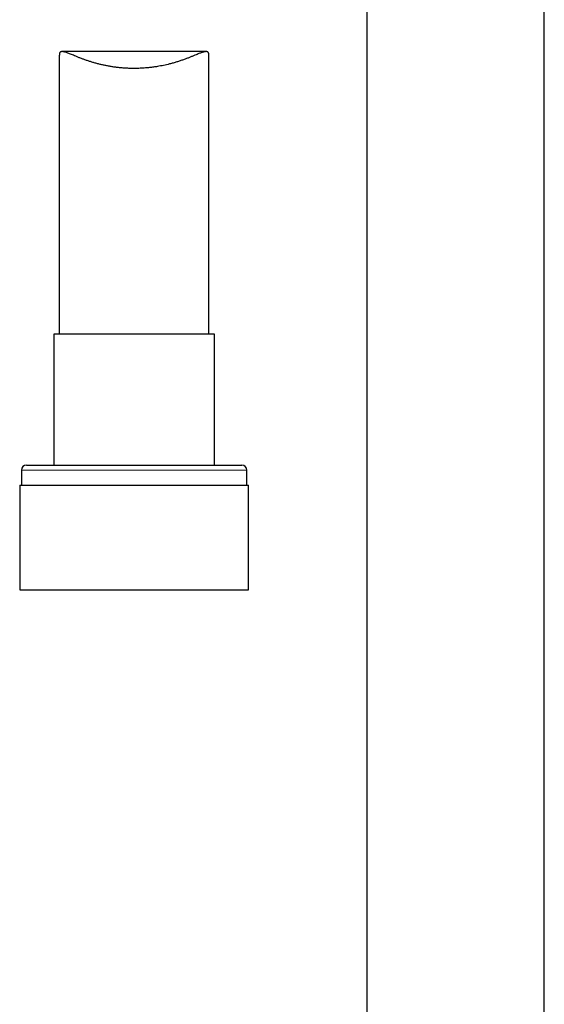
# Model space of a CAD drawing. Header units: millimetres. Extents: x 8 to 976, y 12 to 975.
# Tile 11 of 256: x 357 to 410, y 494 to 592. Entities that reach past the tile are written whole.
import ezdxf

# ---------------------------------------------------------------- set-up
doc = ezdxf.new("R2010")
doc.units = ezdxf.units.MM

msp = doc.modelspace()

# ---------------------------------------------------------------- linework, layer by layer
at = {"color": 7, "linetype": 'Continuous', "lineweight": 30}
for p, q in [((391.787, 604.356), (391.787, 343.87)), ((409.587, 343.87), (409.587, 604.356)), ((360.942, 588.734), (360.942, 560.73)), ((375.665, 589.092), (361.218, 589.092)), ((375.942, 560.73), (375.942, 588.734)), ((360.392, 560.73), (360.392, 547.607)), ((368.442, 560.73), (360.392, 560.73)), ((376.492, 560.73), (368.442, 560.73)), ((376.492, 547.607), (376.492, 560.73)), ((357.642, 547.607), (368.442, 547.607)), ((368.442, 547.607), (379.242, 547.607)), ((357.142, 547.107), (357.142, 545.607)), ((379.742, 545.607), (379.742, 547.107)), ((356.967, 545.607), (356.967, 535.107)), ((356.967, 545.607), (368.442, 545.607)), ((368.442, 545.607), (379.917, 545.607)), ((379.917, 535.107), (379.917, 545.607)), ((356.967, 535.107), (368.442, 535.107)), ((368.442, 535.107), (379.917, 535.107))]:
    msp.add_line(p, q, dxfattribs=at)
at = {"color": 252, "linetype": 'Continuous', "lineweight": 0}
for p, q in [((368.442, 547.107), (357.142, 547.107)), ((379.742, 547.107), (368.442, 547.107))]:
    msp.add_line(p, q, dxfattribs=at)
at = {"color": 7, "linetype": 'Continuous', "lineweight": 30}
for centre, start, end in [((357.642, 547.107), 90, 180), ((379.242, 547.107), 0, 90)]:
    msp.add_arc(centre, 0.5, start, end, dxfattribs=at)
msp.add_open_spline([(375.941, 588.734), (375.941, 588.761), (375.94, 588.822), (375.927, 588.899), (375.903, 588.967), (375.869, 589.02), (375.823, 589.058), (375.765, 589.083), (375.694, 589.094), (375.609, 589.091), (375.508, 589.075), (375.389, 589.045), (375.256, 589.003), (375.109, 588.95), (374.947, 588.887), (374.758, 588.811), (374.537, 588.72), (374.282, 588.615), (374.007, 588.505), (373.712, 588.39), (373.396, 588.274), (373.066, 588.16), (372.723, 588.05), (372.368, 587.945), (372.027, 587.854), (371.705, 587.775), (371.403, 587.708), (371.095, 587.647), (370.756, 587.587), (370.385, 587.532), (369.982, 587.482), (369.568, 587.444), (369.144, 587.417), (368.713, 587.402), (368.299, 587.401), (367.905, 587.41), (367.531, 587.429), (367.157, 587.458), (366.783, 587.496), (366.411, 587.544), (366.048, 587.601), (365.696, 587.665), (365.355, 587.735), (365.02, 587.813), (364.691, 587.897), (364.371, 587.987), (364.054, 588.083), (363.743, 588.186), (363.438, 588.292), (363.145, 588.401), (362.864, 588.51), (362.598, 588.617), (362.363, 588.713), (362.157, 588.798), (361.976, 588.871), (361.807, 588.938), (361.651, 588.995), (361.507, 589.042), (361.389, 589.072), (361.294, 589.089), (361.217, 589.094), (361.149, 589.089), (361.09, 589.072), (361.041, 589.043), (361.002, 589.002), (360.972, 588.948), (360.953, 588.88), (360.943, 588.81), (360.943, 588.756), (360.943, 588.734)], degree=3, knots=[0, 0, 0, 0, 0.009783, 0.021961, 0.03392, 0.045891, 0.05785, 0.070242, 0.082646, 0.095041, 0.108941, 0.122855, 0.136758, 0.151051, 0.165354, 0.179648, 0.197716, 0.215798, 0.233867, 0.252454, 0.271055, 0.289641, 0.307834, 0.32604, 0.344232, 0.358303, 0.37239, 0.386475, 0.400546, 0.417922, 0.435314, 0.45269, 0.470692, 0.488713, 0.506715, 0.522371, 0.53804, 0.553697, 0.56981, 0.585936, 0.60205, 0.617745, 0.633451, 0.649147, 0.665223, 0.681308, 0.697385, 0.714621, 0.731869, 0.749105, 0.766774, 0.784456, 0.802124, 0.81671, 0.831305, 0.845889, 0.860841, 0.875804, 0.890752, 0.901907, 0.913068, 0.924221, 0.935675, 0.947137, 0.95859, 0.96976, 0.980939, 0.992109, 1, 1, 1, 1], dxfattribs=at)

doc.saveas('drawing.dxf')
